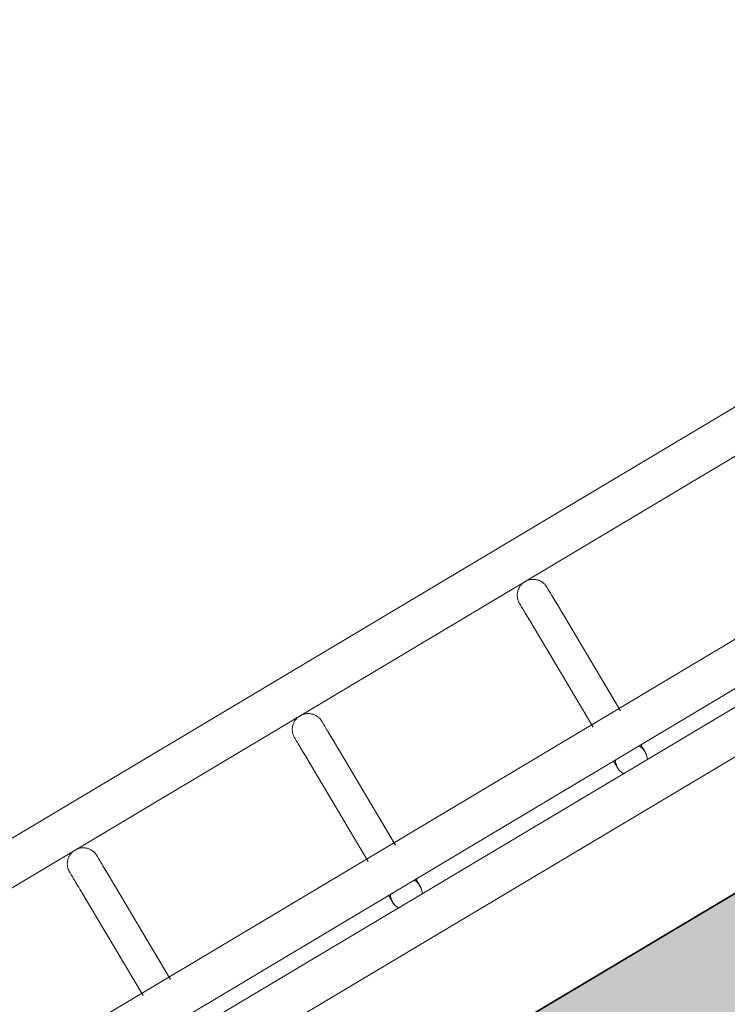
# Model space of a CAD drawing. Header units: metres. Extents: x 127444 to 127966, y 464485 to 464708.
# Tile 71 of 256: x 127918.951 to 127919.085, y 464647.001 to 464647.187. Entities that reach past the tile are written whole.
import ezdxf

# ---------------------------------------------------------------- set-up
doc = ezdxf.new("R2010")
doc.units = ezdxf.units.M
for name, color, linetype, lineweight in [('A-FLOR-HRAL', 11, 'Continuous', 9), ('B-WE-VH-VERHARDING_BETONSTRAATSTEEN-A-200', 8, 'Continuous', 9), ('N-WE-VH-VERHARDING_BETON-A', 252, 'Continuous', 18), ('N-WE-VH-VERHARDING_BETON-G', 252, 'Continuous', 35), ('S-BEAM', 12, 'Continuous', 9)]:
    doc.layers.add(name, color=color, linetype=linetype, lineweight=lineweight)

# ---------------------------------------------------------------- blocks, each defined once
blk = doc.blocks.new('34_22_B_BNP_Hekwerk_Integra_Schuinkort_laag - Integra_Schuin_1000-4860192--2_00_00')
at = {"layer": 'A-FLOR-HRAL'}
for p, q in [((276.71, 47.13), (-1956.09, 47.13)), ((-1956.09, 39.13), (276.71, 39.13)), ((276.98, 9.5), (-1956.09, 9.5)), ((-1956.09, 1.5), (276.98, 1.5)), ((276.98, -1.51), (-1956.09, -1.51)), ((-1956.09, -9.51), (276.98, -9.51))]:
    blk.add_line(p, q, dxfattribs=at)
at = {"layer": 'S-BEAM'}
for p, q in [((-1001.15, 32.34), (-1001.15, 8.96)), ((-1001.15, 32.34), (-1001.15, 8.96)), ((-1001.15, 32.34), (-1001.15, 8.96)), ((-1001.15, 32.34), (-1001.15, 8.96)), ((-995.15, 8.96), (-995.15, 32.34)), ((-995.15, 8.96), (-995.15, 32.34)), ((-995.15, 8.96), (-995.15, 32.34)), ((-995.15, 8.96), (-995.15, 32.34)), ((-951.75, 32.34), (-951.75, 8.96)), ((-951.75, 32.34), (-951.75, 8.96)), ((-951.75, 32.34), (-951.75, 8.96)), ((-951.75, 32.34), (-951.75, 8.96)), ((-945.75, 8.96), (-945.75, 32.34)), ((-945.75, 8.96), (-945.75, 32.34)), ((-945.75, 8.96), (-945.75, 32.34)), ((-945.75, 8.96), (-945.75, 32.34)), ((-902.35, 32.34), (-902.35, 8.96)), ((-902.35, 32.34), (-902.35, 8.96)), ((-902.35, 32.34), (-902.35, 8.96)), ((-902.35, 32.34), (-902.35, 8.96)), ((-896.35, 8.96), (-896.35, 32.34)), ((-896.35, 8.96), (-896.35, 32.34)), ((-896.35, 8.96), (-896.35, 32.34)), ((-896.35, 8.96), (-896.35, 32.34))]:
    blk.add_line(p, q, dxfattribs=at)
at = {"layer": 'S-BEAM', "flags": 128}
for points in [[(-1001.15, 36.13), (-1001.15, 36.25), (-1001.14, 36.36), (-1001.13, 36.48), (-1001.11, 36.6), (-1001.09, 36.72), (-1001.06, 36.84), (-1001.03, 36.95), (-1001, 37.07), (-1000.96, 37.18), (-1000.91, 37.29), (-1000.86, 37.4), (-1000.81, 37.51), (-1000.75, 37.62), (-1000.69, 37.72), (-1000.62, 37.82), (-1000.55, 37.92), (-1000.48, 38.01), (-1000.4, 38.1), (-1000.32, 38.19), (-1000.24, 38.28), (-1000.15, 38.36), (-1000.06, 38.44), (-999.97, 38.51), (-999.87, 38.58), (-999.77, 38.65), (-999.67, 38.71), (-999.56, 38.77), (-999.45, 38.83), (-999.35, 38.88), (-999.23, 38.92), (-999.12, 38.96), (-999.01, 39), (-998.89, 39.03), (-998.78, 39.06), (-998.66, 39.08), (-998.54, 39.1), (-998.42, 39.11), (-998.3, 39.12), (-998.18, 39.12), (-998.06, 39.12), (-997.94, 39.12), (-997.82, 39.11), (-997.7, 39.09), (-997.58, 39.07), (-997.47, 39.05), (-997.35, 39.02), (-997.23, 38.98), (-997.12, 38.94), (-997.01, 38.9), (-996.9, 38.85), (-996.79, 38.8), (-996.69, 38.74), (-996.58, 38.68), (-996.48, 38.62), (-996.38, 38.55), (-996.29, 38.48), (-996.19, 38.4), (-996.1, 38.32), (-996.02, 38.24), (-995.94, 38.15), (-995.86, 38.06), (-995.78, 37.97), (-995.71, 37.87), (-995.64, 37.77), (-995.58, 37.67), (-995.52, 37.57), (-995.46, 37.46), (-995.41, 37.35), (-995.36, 37.24), (-995.32, 37.13), (-995.28, 37.02), (-995.25, 36.9), (-995.22, 36.78), (-995.2, 36.67), (-995.18, 36.55), (-995.16, 36.43), (-995.15, 36.31), (-995.15, 36.19), (-995.15, 36.13)], [(-1001.11, 36.6), (-1001.09, 36.72), (-1001.06, 36.84), (-1001.03, 36.95), (-1001, 37.07), (-1000.96, 37.18), (-1000.91, 37.29), (-1000.86, 37.4), (-1000.81, 37.51), (-1000.75, 37.62), (-1000.69, 37.72), (-1000.62, 37.82), (-1000.55, 37.92), (-1000.48, 38.01), (-1000.4, 38.1), (-1000.32, 38.19), (-1000.24, 38.28), (-1000.15, 38.36), (-1000.06, 38.44), (-999.97, 38.51), (-999.87, 38.58), (-999.77, 38.65), (-999.67, 38.71), (-999.56, 38.77), (-999.45, 38.83), (-999.35, 38.88), (-999.23, 38.92), (-999.12, 38.96), (-999.01, 39), (-998.89, 39.03), (-998.78, 39.06), (-998.66, 39.08), (-998.54, 39.1), (-998.42, 39.11), (-998.3, 39.12), (-998.18, 39.12), (-998.06, 39.12), (-997.94, 39.12), (-997.82, 39.11), (-997.7, 39.09), (-997.58, 39.07), (-997.47, 39.05), (-997.35, 39.02), (-997.23, 38.98), (-997.12, 38.94), (-997.01, 38.9), (-996.9, 38.85), (-996.79, 38.8), (-996.69, 38.74), (-996.58, 38.68), (-996.48, 38.62), (-996.38, 38.55), (-996.29, 38.48), (-996.19, 38.4), (-996.1, 38.32), (-996.02, 38.24), (-995.94, 38.15), (-995.86, 38.06), (-995.78, 37.97), (-995.71, 37.87), (-995.64, 37.77), (-995.58, 37.67), (-995.52, 37.57), (-995.46, 37.46), (-995.41, 37.35), (-995.36, 37.24), (-995.32, 37.13), (-995.28, 37.02), (-995.25, 36.9), (-995.22, 36.78), (-995.2, 36.67), (-995.18, 36.55), (-995.16, 36.43), (-995.15, 36.31), (-995.15, 36.19), (-995.15, 36.13)], [(-951.75, 36.13), (-951.75, 36.25), (-951.74, 36.36), (-951.73, 36.48), (-951.71, 36.6), (-951.69, 36.72), (-951.66, 36.84), (-951.63, 36.95), (-951.6, 37.07), (-951.56, 37.18), (-951.51, 37.29), (-951.46, 37.4), (-951.41, 37.51), (-951.35, 37.62), (-951.29, 37.72), (-951.22, 37.82), (-951.15, 37.92), (-951.08, 38.01), (-951, 38.1), (-950.92, 38.19), (-950.84, 38.28), (-950.75, 38.36), (-950.66, 38.44), (-950.57, 38.51), (-950.47, 38.58), (-950.37, 38.65), (-950.27, 38.71), (-950.16, 38.77), (-950.06, 38.83), (-949.95, 38.88), (-949.84, 38.92), (-949.72, 38.96), (-949.61, 39), (-949.49, 39.03), (-949.38, 39.06), (-949.26, 39.08), (-949.14, 39.1), (-949.02, 39.11), (-948.9, 39.12), (-948.78, 39.12), (-948.66, 39.12), (-948.54, 39.12), (-948.42, 39.11), (-948.3, 39.09), (-948.18, 39.07), (-948.07, 39.05), (-947.95, 39.02), (-947.84, 38.98), (-947.72, 38.94), (-947.61, 38.9), (-947.5, 38.85), (-947.39, 38.8), (-947.29, 38.74), (-947.18, 38.68), (-947.08, 38.62), (-946.98, 38.55), (-946.89, 38.48), (-946.79, 38.4), (-946.7, 38.32), (-946.62, 38.24), (-946.54, 38.15), (-946.46, 38.06), (-946.38, 37.97), (-946.31, 37.87), (-946.24, 37.77), (-946.18, 37.67), (-946.12, 37.57), (-946.06, 37.46), (-946.01, 37.35), (-945.96, 37.24), (-945.92, 37.13), (-945.88, 37.02), (-945.85, 36.9), (-945.82, 36.78), (-945.8, 36.67), (-945.78, 36.55), (-945.76, 36.43), (-945.75, 36.31), (-945.75, 36.19), (-945.75, 36.13)], [(-951.71, 36.6), (-951.69, 36.72), (-951.66, 36.84), (-951.63, 36.95), (-951.6, 37.07), (-951.56, 37.18), (-951.51, 37.29), (-951.46, 37.4), (-951.41, 37.51), (-951.35, 37.62), (-951.29, 37.72), (-951.22, 37.82), (-951.15, 37.92), (-951.08, 38.01), (-951, 38.1), (-950.92, 38.19), (-950.84, 38.28), (-950.75, 38.36), (-950.66, 38.44), (-950.57, 38.51), (-950.47, 38.58), (-950.37, 38.65), (-950.27, 38.71), (-950.16, 38.77), (-950.06, 38.83), (-949.95, 38.88), (-949.84, 38.92), (-949.72, 38.96), (-949.61, 39), (-949.49, 39.03), (-949.38, 39.06), (-949.26, 39.08), (-949.14, 39.1), (-949.02, 39.11), (-948.9, 39.12), (-948.78, 39.12), (-948.66, 39.12), (-948.54, 39.12), (-948.42, 39.11), (-948.3, 39.09), (-948.18, 39.07), (-948.07, 39.05), (-947.95, 39.02), (-947.84, 38.98), (-947.72, 38.94), (-947.61, 38.9), (-947.5, 38.85), (-947.39, 38.8), (-947.29, 38.74), (-947.18, 38.68), (-947.08, 38.62), (-946.98, 38.55), (-946.89, 38.48), (-946.79, 38.4), (-946.7, 38.32), (-946.62, 38.24), (-946.54, 38.15), (-946.46, 38.06), (-946.38, 37.97), (-946.31, 37.87), (-946.24, 37.77), (-946.18, 37.67), (-946.12, 37.57), (-946.06, 37.46), (-946.01, 37.35), (-945.96, 37.24), (-945.92, 37.13), (-945.88, 37.02), (-945.85, 36.9), (-945.82, 36.78), (-945.8, 36.67), (-945.78, 36.55), (-945.76, 36.43), (-945.75, 36.31), (-945.75, 36.19), (-945.75, 36.13)], [(-902.35, 36.13), (-902.35, 36.25), (-902.34, 36.36), (-902.33, 36.48), (-902.31, 36.6), (-902.29, 36.72), (-902.26, 36.84), (-902.23, 36.95), (-902.2, 37.07), (-902.16, 37.18), (-902.11, 37.29), (-902.06, 37.4), (-902.01, 37.51), (-901.95, 37.62), (-901.89, 37.72), (-901.82, 37.82), (-901.75, 37.92), (-901.68, 38.01), (-901.6, 38.1), (-901.52, 38.19), (-901.44, 38.28), (-901.35, 38.36), (-901.26, 38.44), (-901.17, 38.51), (-901.07, 38.58), (-900.97, 38.65), (-900.87, 38.71), (-900.76, 38.77), (-900.66, 38.83), (-900.55, 38.88), (-900.44, 38.92), (-900.32, 38.96), (-900.21, 39), (-900.09, 39.03), (-899.98, 39.06), (-899.86, 39.08), (-899.74, 39.1), (-899.62, 39.11), (-899.5, 39.12), (-899.38, 39.12), (-899.26, 39.12), (-899.14, 39.12), (-899.02, 39.11), (-898.9, 39.09), (-898.78, 39.07), (-898.67, 39.05), (-898.55, 39.02), (-898.44, 38.98), (-898.32, 38.94), (-898.21, 38.9), (-898.1, 38.85), (-897.99, 38.8), (-897.89, 38.74), (-897.78, 38.68), (-897.68, 38.62), (-897.58, 38.55), (-897.49, 38.48), (-897.39, 38.4), (-897.31, 38.32), (-897.22, 38.24), (-897.14, 38.15), (-897.06, 38.06), (-896.98, 37.97), (-896.91, 37.87), (-896.84, 37.77), (-896.78, 37.67), (-896.72, 37.57), (-896.66, 37.46), (-896.61, 37.35), (-896.56, 37.24), (-896.52, 37.13), (-896.48, 37.02), (-896.45, 36.9), (-896.42, 36.78), (-896.4, 36.67), (-896.38, 36.55), (-896.36, 36.43), (-896.35, 36.31), (-896.35, 36.19), (-896.35, 36.13)], [(-902.31, 36.6), (-902.29, 36.72), (-902.26, 36.84), (-902.23, 36.95), (-902.2, 37.07), (-902.16, 37.18), (-902.11, 37.29), (-902.06, 37.4), (-902.01, 37.51), (-901.95, 37.62), (-901.89, 37.72), (-901.82, 37.82), (-901.75, 37.92), (-901.68, 38.01), (-901.6, 38.1), (-901.52, 38.19), (-901.44, 38.28), (-901.35, 38.36), (-901.26, 38.44), (-901.17, 38.51), (-901.07, 38.58), (-900.97, 38.65), (-900.87, 38.71), (-900.76, 38.77), (-900.66, 38.83), (-900.55, 38.88), (-900.44, 38.92), (-900.32, 38.96), (-900.21, 39), (-900.09, 39.03), (-899.98, 39.06), (-899.86, 39.08), (-899.74, 39.1), (-899.62, 39.11), (-899.5, 39.12), (-899.38, 39.12), (-899.26, 39.12), (-899.14, 39.12), (-899.02, 39.11), (-898.9, 39.09), (-898.78, 39.07), (-898.67, 39.05), (-898.55, 39.02), (-898.44, 38.98), (-898.32, 38.94), (-898.21, 38.9), (-898.1, 38.85), (-897.99, 38.8), (-897.89, 38.74), (-897.78, 38.68), (-897.68, 38.62), (-897.58, 38.55), (-897.49, 38.48), (-897.39, 38.4), (-897.31, 38.32), (-897.22, 38.24), (-897.14, 38.15), (-897.06, 38.06), (-896.98, 37.97), (-896.91, 37.87), (-896.84, 37.77), (-896.78, 37.67), (-896.72, 37.57), (-896.66, 37.46), (-896.61, 37.35), (-896.56, 37.24), (-896.52, 37.13), (-896.48, 37.02), (-896.45, 36.9), (-896.42, 36.78), (-896.4, 36.67), (-896.38, 36.55), (-896.36, 36.43), (-896.35, 36.31), (-896.35, 36.19), (-896.35, 36.13)], [(-1001.15, 32.34), (-1001.15, 32.75), (-1001.15, 33.15), (-1001.15, 33.52), (-1001.15, 33.87), (-1001.15, 34.2), (-1001.15, 34.5), (-1001.15, 34.78), (-1001.15, 35.03), (-1001.15, 35.26), (-1001.15, 35.46), (-1001.15, 35.64), (-1001.15, 35.78), (-1001.15, 35.91), (-1001.15, 36), (-1001.15, 36.07), (-1001.15, 36.11), (-1001.15, 36.13)], [(-1001.15, 36.13), (-1001.15, 36.11), (-1001.15, 36.07), (-1001.15, 36), (-1001.15, 35.91), (-1001.15, 35.79), (-1001.15, 35.64), (-1001.15, 35.46), (-1001.15, 35.26), (-1001.15, 35.04), (-1001.15, 34.78), (-1001.15, 34.51), (-1001.15, 34.2), (-1001.15, 33.88), (-1001.15, 33.53), (-1001.15, 33.16), (-1001.15, 32.76), (-1001.15, 32.34), (-1001.15, 32.34)], [(-995.15, 32.34), (-995.15, 32.75), (-995.15, 33.15), (-995.15, 33.52), (-995.15, 33.87), (-995.15, 34.2), (-995.15, 34.5), (-995.15, 34.78), (-995.15, 35.03), (-995.15, 35.26), (-995.15, 35.46), (-995.15, 35.64), (-995.15, 35.78), (-995.15, 35.91), (-995.15, 36), (-995.15, 36.07), (-995.15, 36.11), (-995.15, 36.13)], [(-995.15, 36.13), (-995.15, 36.11), (-995.15, 36.07), (-995.15, 36), (-995.15, 35.91), (-995.15, 35.79), (-995.15, 35.64), (-995.15, 35.46), (-995.15, 35.26), (-995.15, 35.04), (-995.15, 34.78), (-995.15, 34.51), (-995.15, 34.2), (-995.15, 33.88), (-995.15, 33.53), (-995.15, 33.16), (-995.15, 32.76), (-995.15, 32.34), (-995.15, 32.34)], [(-995.15, 33.52), (-995.15, 33.87), (-995.15, 34.2), (-995.15, 34.5), (-995.15, 34.78), (-995.15, 35.03), (-995.15, 35.26), (-995.15, 35.46), (-995.15, 35.64), (-995.15, 35.78), (-995.15, 35.91), (-995.15, 36), (-995.15, 36.07), (-995.15, 36.11), (-995.15, 36.13)], [(-995.15, 36.13), (-995.15, 36.11), (-995.15, 36.07), (-995.15, 36), (-995.15, 35.91), (-995.15, 35.79), (-995.15, 35.64), (-995.15, 35.46), (-995.15, 35.26), (-995.15, 35.04), (-995.15, 34.78), (-995.15, 34.51), (-995.15, 34.2), (-995.15, 33.88), (-995.15, 33.53)], [(-951.75, 32.34), (-951.75, 32.75), (-951.75, 33.15), (-951.75, 33.52), (-951.75, 33.87), (-951.75, 34.2), (-951.75, 34.5), (-951.75, 34.78), (-951.75, 35.03), (-951.75, 35.26), (-951.75, 35.46), (-951.75, 35.64), (-951.75, 35.78), (-951.75, 35.91), (-951.75, 36), (-951.75, 36.07), (-951.75, 36.11), (-951.75, 36.13)], [(-951.75, 36.13), (-951.75, 36.11), (-951.75, 36.07), (-951.75, 36), (-951.75, 35.91), (-951.75, 35.79), (-951.75, 35.64), (-951.75, 35.46), (-951.75, 35.26), (-951.75, 35.04), (-951.75, 34.78), (-951.75, 34.51), (-951.75, 34.2), (-951.75, 33.88), (-951.75, 33.53), (-951.75, 33.16), (-951.75, 32.76), (-951.75, 32.34), (-951.75, 32.34)], [(-945.75, 32.34), (-945.75, 32.75), (-945.75, 33.15), (-945.75, 33.52), (-945.75, 33.87), (-945.75, 34.2), (-945.75, 34.5), (-945.75, 34.78), (-945.75, 35.03), (-945.75, 35.26), (-945.75, 35.46), (-945.75, 35.64), (-945.75, 35.78), (-945.75, 35.91), (-945.75, 36), (-945.75, 36.07), (-945.75, 36.11), (-945.75, 36.13)], [(-945.75, 36.13), (-945.75, 36.11), (-945.75, 36.07), (-945.75, 36), (-945.75, 35.91), (-945.75, 35.79), (-945.75, 35.64), (-945.75, 35.46), (-945.75, 35.26), (-945.75, 35.04), (-945.75, 34.78), (-945.75, 34.51), (-945.75, 34.2), (-945.75, 33.88), (-945.75, 33.53), (-945.75, 33.16), (-945.75, 32.76), (-945.75, 32.34), (-945.75, 32.34)], [(-945.75, 33.52), (-945.75, 33.87), (-945.75, 34.2), (-945.75, 34.5), (-945.75, 34.78), (-945.75, 35.03), (-945.75, 35.26), (-945.75, 35.46), (-945.75, 35.64), (-945.75, 35.78), (-945.75, 35.91), (-945.75, 36), (-945.75, 36.07), (-945.75, 36.11), (-945.75, 36.13)], [(-945.75, 36.13), (-945.75, 36.11), (-945.75, 36.07), (-945.75, 36), (-945.75, 35.91), (-945.75, 35.79), (-945.75, 35.64), (-945.75, 35.46), (-945.75, 35.26), (-945.75, 35.04), (-945.75, 34.78), (-945.75, 34.51), (-945.75, 34.2), (-945.75, 33.88), (-945.75, 33.53)], [(-902.35, 32.34), (-902.35, 32.75), (-902.35, 33.15), (-902.35, 33.52), (-902.35, 33.87), (-902.35, 34.2), (-902.35, 34.5), (-902.35, 34.78), (-902.35, 35.03), (-902.35, 35.26), (-902.35, 35.46), (-902.35, 35.64), (-902.35, 35.78), (-902.35, 35.91), (-902.35, 36), (-902.35, 36.07), (-902.35, 36.11), (-902.35, 36.13)], [(-902.35, 36.13), (-902.35, 36.11), (-902.35, 36.07), (-902.35, 36), (-902.35, 35.91), (-902.35, 35.79), (-902.35, 35.64), (-902.35, 35.46), (-902.35, 35.26), (-902.35, 35.04), (-902.35, 34.78), (-902.35, 34.51), (-902.35, 34.2), (-902.35, 33.88), (-902.35, 33.53), (-902.35, 33.16), (-902.35, 32.76), (-902.35, 32.34), (-902.35, 32.34)], [(-896.35, 32.34), (-896.35, 32.75), (-896.35, 33.15), (-896.35, 33.52), (-896.35, 33.87), (-896.35, 34.2), (-896.35, 34.5), (-896.35, 34.78), (-896.35, 35.03), (-896.35, 35.26), (-896.35, 35.46), (-896.35, 35.64), (-896.35, 35.78), (-896.35, 35.91), (-896.35, 36), (-896.35, 36.07), (-896.35, 36.11), (-896.35, 36.13)], [(-896.35, 36.13), (-896.35, 36.11), (-896.35, 36.07), (-896.35, 36), (-896.35, 35.91), (-896.35, 35.79), (-896.35, 35.64), (-896.35, 35.46), (-896.35, 35.26), (-896.35, 35.04), (-896.35, 34.78), (-896.35, 34.51), (-896.35, 34.2), (-896.35, 33.88), (-896.35, 33.53), (-896.35, 33.16), (-896.35, 32.76), (-896.35, 32.34), (-896.35, 32.34)], [(-896.35, 33.52), (-896.35, 33.87), (-896.35, 34.2), (-896.35, 34.5), (-896.35, 34.78), (-896.35, 35.03), (-896.35, 35.26), (-896.35, 35.46), (-896.35, 35.64), (-896.35, 35.78), (-896.35, 35.91), (-896.35, 36), (-896.35, 36.07), (-896.35, 36.11), (-896.35, 36.13)], [(-896.35, 36.13), (-896.35, 36.11), (-896.35, 36.07), (-896.35, 36), (-896.35, 35.91), (-896.35, 35.79), (-896.35, 35.64), (-896.35, 35.46), (-896.35, 35.26), (-896.35, 35.04), (-896.35, 34.78), (-896.35, 34.51), (-896.35, 34.2), (-896.35, 33.88), (-896.35, 33.53)], [(-1001.15, 32.34), (-1001.15, 32.75), (-1001.15, 33.15), (-1001.15, 33.52), (-1001.15, 33.87), (-1001.15, 34.2)], [(-1001.15, 34.2), (-1001.15, 33.88), (-1001.15, 33.53), (-1001.15, 33.16), (-1001.15, 32.76), (-1001.15, 32.34), (-1001.15, 32.34)], [(-951.75, 32.34), (-951.75, 32.75), (-951.75, 33.15), (-951.75, 33.52), (-951.75, 33.87), (-951.75, 34.2)], [(-951.75, 34.2), (-951.75, 33.88), (-951.75, 33.53), (-951.75, 33.16), (-951.75, 32.76), (-951.75, 32.34), (-951.75, 32.34)], [(-902.35, 32.34), (-902.35, 32.75), (-902.35, 33.15), (-902.35, 33.52), (-902.35, 33.87), (-902.35, 34.2)], [(-902.35, 34.2), (-902.35, 33.88), (-902.35, 33.53), (-902.35, 33.16), (-902.35, 32.76), (-902.35, 32.34), (-902.35, 32.34)], [(-951.75, 1.58), (-951.75, 1.38), (-951.75, 1.19), (-951.75, 1.02), (-951.75, 0.86), (-951.75, 0.71), (-951.75, 0.58), (-951.75, 0.46), (-951.75, 0.35), (-951.75, 0.26), (-951.75, 0.18), (-951.75, 0.12), (-951.75, 0.07), (-951.75, 0.03), (-951.75, 0.01), (-951.75, 0)], [(-951.75, 1.58), (-951.75, 1.38), (-951.75, 1.19), (-951.75, 1.02), (-951.75, 0.86), (-951.75, 0.71), (-951.75, 0.58), (-951.75, 0.46), (-951.75, 0.35), (-951.75, 0.26), (-951.75, 0.18), (-951.75, 0.12), (-951.75, 0.07), (-951.75, 0.03), (-951.75, 0.01), (-951.75, 0)], [(-951.75, 0), (-951.75, 0.01), (-951.75, 0.03), (-951.75, 0.06), (-951.75, 0.11), (-951.75, 0.18), (-951.75, 0.26), (-951.75, 0.35), (-951.75, 0.46), (-951.75, 0.58), (-951.75, 0.71), (-951.75, 0.86), (-951.75, 1.02), (-951.75, 1.19), (-951.75, 1.37), (-951.75, 1.57)], [(-951.75, 0), (-951.75, 0.01), (-951.75, 0.03), (-951.75, 0.06), (-951.75, 0.11), (-951.75, 0.18), (-951.75, 0.26), (-951.75, 0.35), (-951.75, 0.46), (-951.75, 0.58), (-951.75, 0.71), (-951.75, 0.86), (-951.75, 1.02), (-951.75, 1.19), (-951.75, 1.37), (-951.75, 1.57)], [(-951.7, -0.54), (-951.72, -0.42), (-951.73, -0.3), (-951.74, -0.18), (-951.75, -0.06), (-951.75, 0)], [(-951.7, -0.54), (-951.72, -0.42), (-951.73, -0.3), (-951.74, -0.18), (-951.75, -0.06), (-951.75, 0)], [(-945.75, 0), (-945.75, -0.12), (-945.76, -0.24), (-945.77, -0.36), (-945.79, -0.48), (-945.81, -0.6)], [(-945.75, 0), (-945.75, -0.12), (-945.76, -0.24), (-945.77, -0.36), (-945.79, -0.48), (-945.81, -0.6)], [(-945.75, 1.58), (-945.75, 1.38), (-945.75, 1.19), (-945.75, 1.02), (-945.75, 0.86), (-945.75, 0.71), (-945.75, 0.58), (-945.75, 0.46), (-945.75, 0.35), (-945.75, 0.26), (-945.75, 0.18), (-945.75, 0.12), (-945.75, 0.07), (-945.75, 0.03), (-945.75, 0.01), (-945.75, 0)], [(-945.75, 1.58), (-945.75, 1.38), (-945.75, 1.19), (-945.75, 1.02), (-945.75, 0.86), (-945.75, 0.71), (-945.75, 0.58), (-945.75, 0.46), (-945.75, 0.35), (-945.75, 0.26), (-945.75, 0.18), (-945.75, 0.12), (-945.75, 0.07), (-945.75, 0.03), (-945.75, 0.01), (-945.75, 0)], [(-945.75, 0), (-945.75, 0.01), (-945.75, 0.03), (-945.75, 0.06), (-945.75, 0.11), (-945.75, 0.18), (-945.75, 0.26), (-945.75, 0.35), (-945.75, 0.46), (-945.75, 0.58), (-945.75, 0.71), (-945.75, 0.86), (-945.75, 1.02), (-945.75, 1.19), (-945.75, 1.37), (-945.75, 1.57)], [(-945.75, 0), (-945.75, 0.01), (-945.75, 0.03), (-945.75, 0.06), (-945.75, 0.11), (-945.75, 0.18), (-945.75, 0.26), (-945.75, 0.35), (-945.75, 0.46), (-945.75, 0.58), (-945.75, 0.71), (-945.75, 0.86), (-945.75, 1.02), (-945.75, 1.19), (-945.75, 1.37), (-945.75, 1.57)], [(-902.35, 1.58), (-902.35, 1.38), (-902.35, 1.19), (-902.35, 1.02), (-902.35, 0.86), (-902.35, 0.71), (-902.35, 0.58), (-902.35, 0.46), (-902.35, 0.35), (-902.35, 0.26), (-902.35, 0.18), (-902.35, 0.12), (-902.35, 0.07), (-902.35, 0.03), (-902.35, 0.01), (-902.35, 0)], [(-902.35, 1.58), (-902.35, 1.38), (-902.35, 1.19), (-902.35, 1.02), (-902.35, 0.86), (-902.35, 0.71), (-902.35, 0.58), (-902.35, 0.46), (-902.35, 0.35), (-902.35, 0.26), (-902.35, 0.18), (-902.35, 0.12), (-902.35, 0.07), (-902.35, 0.03), (-902.35, 0.01), (-902.35, 0)], [(-902.35, 0), (-902.35, 0.01), (-902.35, 0.03), (-902.35, 0.06), (-902.35, 0.11), (-902.35, 0.18), (-902.35, 0.26), (-902.35, 0.35), (-902.35, 0.46), (-902.35, 0.58), (-902.35, 0.71), (-902.35, 0.86), (-902.35, 1.02), (-902.35, 1.19), (-902.35, 1.37), (-902.35, 1.57)], [(-902.35, 0), (-902.35, 0.01), (-902.35, 0.03), (-902.35, 0.06), (-902.35, 0.11), (-902.35, 0.18), (-902.35, 0.26), (-902.35, 0.35), (-902.35, 0.46), (-902.35, 0.58), (-902.35, 0.71), (-902.35, 0.86), (-902.35, 1.02), (-902.35, 1.19), (-902.35, 1.37), (-902.35, 1.57)], [(-902.3, -0.54), (-902.32, -0.42), (-902.33, -0.3), (-902.34, -0.18), (-902.35, -0.06), (-902.35, 0)], [(-902.3, -0.54), (-902.32, -0.42), (-902.33, -0.3), (-902.34, -0.18), (-902.35, -0.06), (-902.35, 0)], [(-896.35, 0), (-896.35, -0.12), (-896.36, -0.24), (-896.37, -0.36), (-896.39, -0.48), (-896.41, -0.6)], [(-896.35, 0), (-896.35, -0.12), (-896.36, -0.24), (-896.37, -0.36), (-896.39, -0.48), (-896.41, -0.6)], [(-896.35, 1.58), (-896.35, 1.38), (-896.35, 1.19), (-896.35, 1.02), (-896.35, 0.86), (-896.35, 0.71), (-896.35, 0.58), (-896.35, 0.46), (-896.35, 0.35), (-896.35, 0.26), (-896.35, 0.18), (-896.35, 0.12), (-896.35, 0.07), (-896.35, 0.03), (-896.35, 0.01), (-896.35, 0)], [(-896.35, 1.58), (-896.35, 1.38), (-896.35, 1.19), (-896.35, 1.02), (-896.35, 0.86), (-896.35, 0.71), (-896.35, 0.58), (-896.35, 0.46), (-896.35, 0.35), (-896.35, 0.26), (-896.35, 0.18), (-896.35, 0.12), (-896.35, 0.07), (-896.35, 0.03), (-896.35, 0.01), (-896.35, 0)], [(-896.35, 0), (-896.35, 0.01), (-896.35, 0.03), (-896.35, 0.06), (-896.35, 0.11), (-896.35, 0.18), (-896.35, 0.26), (-896.35, 0.35), (-896.35, 0.46), (-896.35, 0.58), (-896.35, 0.71), (-896.35, 0.86), (-896.35, 1.02), (-896.35, 1.19), (-896.35, 1.37), (-896.35, 1.57)], [(-896.35, 0), (-896.35, 0.01), (-896.35, 0.03), (-896.35, 0.06), (-896.35, 0.11), (-896.35, 0.18), (-896.35, 0.26), (-896.35, 0.35), (-896.35, 0.46), (-896.35, 0.58), (-896.35, 0.71), (-896.35, 0.86), (-896.35, 1.02), (-896.35, 1.19), (-896.35, 1.37), (-896.35, 1.57)], [(-951.32, -1.55), (-951.38, -1.44), (-951.43, -1.34), (-951.49, -1.23)], [(-951.32, -1.55), (-951.38, -1.44), (-951.43, -1.34), (-951.49, -1.23)], [(-901.92, -1.55), (-901.98, -1.44), (-902.03, -1.34), (-902.09, -1.23)], [(-901.92, -1.55), (-901.98, -1.44), (-902.03, -1.34), (-902.09, -1.23)]]:
    blk.add_lwpolyline(points, dxfattribs=at)
at = {"layer": 'S-BEAM'}
for centre, start, end in [((-948.75, 0), 150, 180), ((-948.75, 0), 165, 180), ((-948.75, 0), 180, 210), ((-948.75, 0), 180, 195), ((-948.75, 0), 0, 30), ((-948.75, 0), 330, 0), ((-948.75, 0), 0, 15), ((-948.75, 0), 345, 0), ((-899.35, 0), 150, 180), ((-899.35, 0), 165, 180), ((-899.35, 0), 180, 210), ((-899.35, 0), 180, 195), ((-899.35, 0), 0, 30), ((-899.35, 0), 330, 0), ((-899.35, 0), 0, 15), ((-899.35, 0), 345, 0)]:
    blk.add_arc(centre, 3, start, end, dxfattribs=at)

msp = doc.modelspace()

# ---------------------------------------------------------------- hatches: boundary and pattern name
at = {"layer": 'B-WE-VH-VERHARDING_BETONSTRAATSTEEN-A-200'}
h = msp.add_hatch(dxfattribs=at)
h.set_pattern_fill('AVH-BSS_KEIFORMAAT_ELLEBOOG-SO', color=256, angle=1, pattern_type=2)
h.set_pattern_definition([(31.81611, (127908.58607, 464613.06392), (0.03386772, 0.14457862), [0.315, -0.105]), (301.81611, (127908.47536, 464613.24236), (0.03386772, 0.14457862), [0.315, -0.105])])
h.paths.add_polyline_path([(127940.57923, 464651.66311), (127937.65926, 464649.92134), (127938.01786, 464649.32017), (127940.93783, 464651.06194)], flags=16)
h.paths.add_polyline_path([(127944.2228, 464653.02142), (127943.8642, 464653.62259), (127940.94423, 464651.88083), (127941.30283, 464651.27966)], flags=16)
edge = h.paths.add_edge_path(flags=16)
edge.add_arc((127917.88105, 464700.47107), 0.4, 30.8149, 210.8149)
edge.add_line((127917.53752, 464700.26616), (127921.37951, 464693.82496))
edge.add_arc((127921.72304, 464694.02987), 0.4, 210.8149, 390.8149)
edge.add_line((127922.06657, 464694.23477), (127918.22458, 464700.67597))
edge = h.paths.add_edge_path()
edge.add_line((127929.24995, 464697.53579), (127928.80329, 464697.26935))
edge.add_line((127928.80329, 464697.26935), (127928.62665, 464697.56548))
edge.add_line((127928.62665, 464697.56548), (127924.41416, 464695.05272))
edge.add_line((127924.41416, 464695.05272), (127919.91876, 464702.589))
edge.add_arc((127922.49521, 464704.12585), 3, 146.6578, 210.81611, ccw=False)
edge.add_line((127919.989, 464705.77476), (127913.63025, 464701.98178))
edge.add_arc((127913.33915, 464701.57526), 0.5, 30.8162, 54.3942, ccw=False)
edge.add_line((127913.76856, 464701.8314), (127919.60859, 464692.04091))
edge.add_arc((127919.17411, 464691.7839), 0.50481, -52.9525, 30.6058, ccw=False)
edge.add_line((127919.47824, 464691.381), (127915.65218, 464689.09885))
edge.add_line((127915.65218, 464689.09885), (127916.2004, 464688.17979))
edge.add_line((127916.2004, 464688.17979), (127915.59923, 464687.82119))
edge.add_line((127915.59923, 464687.82119), (127915.05101, 464688.74026))
edge.add_line((127915.05101, 464688.74026), (127913.20424, 464687.63872))
edge.add_line((127913.20424, 464687.63872), (127914.89256, 464684.76207))
edge.add_line((127914.89256, 464684.76207), (127915.59184, 464684.79392))
edge.add_line((127915.59184, 464684.79392), (127915.63332, 464683.88302))
edge.add_line((127915.63332, 464683.88302), (127917.341, 464684.90122))
edge.add_line((127917.341, 464684.90122), (127916.77749, 464685.84591))
edge.add_line((127916.77749, 464685.84591), (127917.37866, 464686.20451))
edge.add_line((127917.37866, 464686.20451), (127918.50568, 464684.31512))
edge.add_line((127918.50568, 464684.31512), (127917.90451, 464683.95652))
edge.add_line((127917.90451, 464683.95652), (127919.08277, 464681.98124))
edge.add_line((127919.08277, 464681.98124), (127919.68394, 464682.33984))
edge.add_line((127919.68394, 464682.33984), (127921.4257, 464679.41987))
edge.add_line((127921.4257, 464679.41987), (127920.82453, 464679.06127))
edge.add_line((127920.82453, 464679.06127), (127922.00279, 464677.08599))
edge.add_line((127922.00279, 464677.08599), (127922.60396, 464677.44459))
edge.add_line((127922.60396, 464677.44459), (127923.73098, 464675.5552))
edge.add_line((127923.73098, 464675.5552), (127923.12981, 464675.1966))
edge.add_line((127923.12981, 464675.1966), (127924.61544, 464672.70603))
edge.add_line((127924.61544, 464672.70603), (127925.21661, 464673.06463))
edge.add_line((127925.21661, 464673.06463), (127926.34363, 464671.17523))
edge.add_line((127926.34363, 464671.17523), (127927.82926, 464668.68467))
edge.add_line((127927.82926, 464668.68467), (127928.95628, 464666.79527))
edge.add_line((127928.95628, 464666.79527), (127930.44191, 464664.30471))
edge.add_line((127930.44191, 464664.30471), (127931.56893, 464662.41531))
edge.add_line((127931.56893, 464662.41531), (127930.96776, 464662.05671))
edge.add_line((127930.96776, 464662.05671), (127932.45339, 464659.56615))
edge.add_line((127932.45339, 464659.56615), (127933.05456, 464659.92475))
edge.add_line((127933.05456, 464659.92475), (127934.18159, 464658.03535))
edge.add_line((127934.18159, 464658.03535), (127933.58041, 464657.67675))
edge.add_line((127933.58041, 464657.67675), (127933.90059, 464657.13999))
edge.add_line((127933.90059, 464657.13999), (127935.47222, 464658.07747))
edge.add_line((127935.47222, 464658.07747), (127936.59925, 464656.18808))
edge.add_line((127936.59925, 464656.18808), (127934.70986, 464655.06105))
edge.add_line((127934.70986, 464655.06105), (127933.96704, 464656.30634))
edge.add_line((127933.96704, 464656.30634), (127931.26177, 464654.69264))
edge.add_line((127931.26177, 464654.69264), (127931.62037, 464654.09147))
edge.add_line((127931.62037, 464654.09147), (127931.0192, 464653.73287))
edge.add_line((127931.0192, 464653.73287), (127930.66068, 464654.33409))
edge.add_line((127930.66068, 464654.33409), (127926.95213, 464652.12194))
edge.add_line((127926.95213, 464652.12194), (127930.18506, 464645.46298))
edge.add_line((127930.18506, 464645.46298), (127936.19927, 464649.05046))
edge.add_line((127936.19927, 464649.05046), (127936.55787, 464648.44929))
edge.add_line((127936.55787, 464648.44929), (127921.0133, 464639.17694))
edge.add_line((127921.0133, 464639.17694), (127920.84681, 464639.45605))
edge.add_line((127920.84681, 464639.45605), (127918.35625, 464637.97043))
edge.add_line((127918.35625, 464637.97043), (127918.90695, 464637.0472))
edge.add_line((127918.90695, 464637.0472), (127917.01756, 464635.92018))
edge.add_line((127917.01756, 464635.92018), (127916.46685, 464636.8434))
edge.add_line((127916.46685, 464636.8434), (127913.97628, 464635.35778))
edge.add_line((127913.97628, 464635.35778), (127914.14278, 464635.07866))
edge.add_line((127914.14278, 464635.07866), (127912.25338, 464633.95164))
edge.add_line((127912.25338, 464633.95164), (127915.11458, 464629.155))
edge.add_line((127915.11458, 464629.155), (127902.72187, 464621.76273))
edge.add_line((127902.72187, 464621.76273), (127903.5901, 464620.30719))
edge.add_line((127903.5901, 464620.30719), (127904.08821, 464620.60432))
edge.add_line((127904.08821, 464620.60432), (127904.44681, 464620.00315))
edge.add_line((127904.44681, 464620.00315), (127903.9487, 464619.70602))
edge.add_line((127903.9487, 464619.70602), (127905.69046, 464616.78605))
edge.add_line((127905.69046, 464616.78605), (127906.18858, 464617.08317))
edge.add_line((127906.18858, 464617.08317), (127906.54718, 464616.482))
edge.add_line((127906.54718, 464616.482), (127906.04906, 464616.18488))
edge.add_line((127906.04906, 464616.18488), (127907.79083, 464613.2649))
edge.add_line((127907.79083, 464613.2649), (127908.28894, 464613.56203))
edge.add_line((127908.28894, 464613.56203), (127908.58607, 464613.06392))
edge.add_line((127908.58607, 464613.06392), (127911.67781, 464614.90814))
edge.add_line((127911.67781, 464614.90814), (127911.38068, 464615.40625))
edge.add_line((127911.38068, 464615.40625), (127922.07294, 464621.78419))
edge.add_line((127922.07294, 464621.78419), (127922.37006, 464621.28608))
edge.add_line((127922.37006, 464621.28608), (127924.86063, 464622.7717))
edge.add_line((127924.86063, 464622.7717), (127924.5635, 464623.26982))
edge.add_line((127924.5635, 464623.26982), (127926.4529, 464624.39684))
edge.add_line((127926.4529, 464624.39684), (127926.75002, 464623.89873))
edge.add_line((127926.75002, 464623.89873), (127929.24059, 464625.38436))
edge.add_line((127929.24059, 464625.38436), (127928.94347, 464625.88247))
edge.add_line((127928.94347, 464625.88247), (127930.83286, 464627.00949))
edge.add_line((127930.83286, 464627.00949), (127931.12999, 464626.51138))
edge.add_line((127931.12999, 464626.51138), (127933.62055, 464627.99701))
edge.add_line((127933.62055, 464627.99701), (127933.32343, 464628.49512))
edge.add_line((127933.32343, 464628.49512), (127935.21282, 464629.62214))
edge.add_line((127935.21282, 464629.62214), (127935.50995, 464629.12403))
edge.add_line((127935.50995, 464629.12403), (127938.00051, 464630.60966))
edge.add_line((127938.00051, 464630.60966), (127937.96978, 464630.66119))
edge.add_line((127937.96978, 464630.66119), (127938.61389, 464631.0454))
edge.add_line((127938.61389, 464631.0454), (127938.3475, 464631.49198))
edge.add_line((127938.3475, 464631.49198), (127938.94867, 464631.85058))
edge.add_line((127938.94867, 464631.85058), (127939.21506, 464631.404))
edge.add_line((127939.21506, 464631.404), (127942.99385, 464633.65805))
edge.add_line((127942.99385, 464633.65805), (127942.72746, 464634.10463))
edge.add_line((127942.72746, 464634.10463), (127943.32863, 464634.46323))
edge.add_line((127943.32863, 464634.46323), (127943.59502, 464634.01665))
edge.add_line((127943.59502, 464634.01665), (127947.37381, 464636.2707))
edge.add_line((127947.37381, 464636.2707), (127947.10742, 464636.71728))
edge.add_line((127947.10742, 464636.71728), (127947.70859, 464637.07588))
edge.add_line((127947.70859, 464637.07588), (127947.97498, 464636.6293))
edge.add_line((127947.97498, 464636.6293), (127951.75377, 464638.88335))
edge.add_line((127951.75377, 464638.88335), (127951.48738, 464639.32993))
edge.add_line((127951.48738, 464639.32993), (127952.08855, 464639.68853))
edge.add_line((127952.08855, 464639.68853), (127952.35494, 464639.24195))
edge.add_line((127952.35494, 464639.24195), (127956.13373, 464641.496))
edge.add_line((127956.13373, 464641.496), (127955.86734, 464641.94258))
edge.add_line((127955.86734, 464641.94258), (127956.46851, 464642.30118))
edge.add_line((127956.46851, 464642.30118), (127956.7349, 464641.8546))
edge.add_line((127956.7349, 464641.8546), (127960.51369, 464644.10865))
edge.add_line((127960.51369, 464644.10865), (127960.2473, 464644.55523))
edge.add_line((127960.2473, 464644.55523), (127960.69389, 464644.82162))
edge.add_line((127960.69389, 464644.82162), (127959.27999, 464647.19196))
edge.add_line((127959.27999, 464647.19196), (127958.8334, 464646.92557))
edge.add_line((127958.8334, 464646.92557), (127958.47477, 464647.52678))
edge.add_line((127958.47477, 464647.52678), (127958.92142, 464647.79309))
edge.add_line((127958.92142, 464647.79309), (127958.87527, 464647.87041))
edge.add_line((127958.87527, 464647.87041), (127958.83663, 464647.84737))
edge.add_line((127958.83663, 464647.84737), (127958.29873, 464648.74912))
edge.add_line((127958.29873, 464648.74912), (127958.3374, 464648.77219))
edge.add_line((127958.3374, 464648.77219), (127958.29125, 464648.84946))
edge.add_line((127958.29125, 464648.84946), (127957.84469, 464648.58308))
edge.add_line((127957.84469, 464648.58308), (127957.48609, 464649.18425))
edge.add_line((127957.48609, 464649.18425), (127957.93268, 464649.45064))
edge.add_line((127957.93268, 464649.45064), (127955.52494, 464653.48708))
edge.add_line((127955.52494, 464653.48708), (127955.07836, 464653.22069))
edge.add_line((127955.07836, 464653.22069), (127954.71976, 464653.82186))
edge.add_line((127954.71976, 464653.82186), (127955.16635, 464654.08825))
edge.add_line((127955.16635, 464654.08825), (127952.76374, 464658.1161))
edge.add_line((127952.76374, 464658.1161), (127952.31714, 464657.8497))
edge.add_line((127952.31714, 464657.8497), (127951.95854, 464658.45088))
edge.add_line((127951.95854, 464658.45088), (127952.40514, 464658.71727))
edge.add_line((127952.40514, 464658.71727), (127950.1511, 464662.49607))
edge.add_line((127950.1511, 464662.49607), (127949.70449, 464662.22967))
edge.add_line((127949.70449, 464662.22967), (127949.34589, 464662.83084))
edge.add_line((127949.34589, 464662.83084), (127949.79248, 464663.09722))
edge.add_line((127949.79248, 464663.09722), (127947.53848, 464666.87604))
edge.add_line((127947.53848, 464666.87604), (127947.09184, 464666.60963))
edge.add_line((127947.09184, 464666.60963), (127946.73324, 464667.2108))
edge.add_line((127946.73324, 464667.2108), (127947.17983, 464667.47719))
edge.add_line((127947.17983, 464667.47719), (127944.92584, 464671.25601))
edge.add_line((127944.92584, 464671.25601), (127944.47919, 464670.98959))
edge.add_line((127944.47919, 464670.98959), (127944.12059, 464671.59076))
edge.add_line((127944.12059, 464671.59076), (127944.56722, 464671.85717))
edge.add_line((127944.56722, 464671.85717), (127942.31317, 464675.63596))
edge.add_line((127942.31317, 464675.63596), (127941.86654, 464675.36955))
edge.add_line((127941.86654, 464675.36955), (127941.50794, 464675.97072))
edge.add_line((127941.50794, 464675.97072), (127941.9546, 464676.23715))
edge.add_line((127941.9546, 464676.23715), (127939.7005, 464680.01591))
edge.add_line((127939.7005, 464680.01591), (127939.25413, 464679.74965))
edge.add_line((127939.25413, 464679.74965), (127938.89514, 464680.35059))
edge.add_line((127938.89514, 464680.35059), (127939.34202, 464680.61716))
edge.add_line((127939.34202, 464680.61716), (127937.08788, 464684.39589))
edge.add_line((127937.08788, 464684.39589), (127936.64124, 464684.12947))
edge.add_line((127936.64124, 464684.12947), (127936.28264, 464684.73064))
edge.add_line((127936.28264, 464684.73064), (127936.7293, 464684.99708))
edge.add_line((127936.7293, 464684.99708), (127934.47522, 464688.77585))
edge.add_line((127934.47522, 464688.77585), (127934.02859, 464688.50943))
edge.add_line((127934.02859, 464688.50943), (127933.66999, 464689.1106))
edge.add_line((127933.66999, 464689.1106), (127934.11664, 464689.37703))
edge.add_line((127934.11664, 464689.37703), (127931.8626, 464693.15582))
edge.add_line((127931.8626, 464693.15582), (127931.41594, 464692.88939))
edge.add_line((127931.41594, 464692.88939), (127931.05734, 464693.49056))
edge.add_line((127931.05734, 464693.49056), (127931.504, 464693.75699))
edge.add_line((127931.504, 464693.75699), (127929.24995, 464697.53579))
h.paths.add_polyline_path([(127958.14957, 464648.76494), (127958.25263, 464648.82642), (127958.88274, 464647.77007), (127958.77968, 464647.7086)], flags=17)
h = msp.add_hatch(dxfattribs=at)
h.set_pattern_fill('AVH-BSS_KEIFORMAAT_ELLEBOOG-SO', color=256, angle=1, pattern_type=2)
h.set_pattern_definition([(1, (2e-09, 52.72539), (0.103151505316, 0.106816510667), [0.315, -0.105]), (271, (-0.00367, 52.93536), (0.103151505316, 0.106816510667), [0.315, -0.105])])
h.paths.add_polyline_path([(127936.64375, 464648.50051), (127936.28515, 464649.10169), (127925.97936, 464642.95427), (127922.55986, 464648.68687), (127922.86045, 464648.86617), (127922.50185, 464649.46734), (127917.3531, 464646.39611), (127917.30336, 464647.21519), (127916.60409, 464647.18334), (127916.70418, 464644.98562), (127917.40346, 464645.01746), (127917.37714, 464645.59537), (127918.05108, 464645.99738), (127921.47058, 464640.26478), (127920.6547, 464639.77811), (127921.0133, 464639.17694)], flags=17)
h.paths.add_polyline_path([(127906.47784, 464630.50653), (127906.11925, 464631.1077), (127904.22985, 464629.98067), (127904.58845, 464629.3795)], flags=16)
h.paths.add_polyline_path([(127914.14278, 464635.07866), (127913.78418, 464635.67983), (127911.89478, 464634.55281), (127912.25338, 464633.95164)], flags=17)
h.paths.add_polyline_path([(127936.64375, 464648.50051), (127936.28515, 464649.10169), (127925.97936, 464642.95427), (127922.55986, 464648.68687), (127922.86045, 464648.86617), (127922.50185, 464649.46734), (127917.3531, 464646.39611), (127917.30336, 464647.21519), (127916.60409, 464647.18334), (127916.70418, 464644.98562), (127917.40346, 464645.01746), (127917.37714, 464645.59537), (127918.05108, 464645.99738), (127921.47058, 464640.26478), (127920.6547, 464639.77811), (127921.0133, 464639.17694)], flags=17)
edge = h.paths.add_edge_path(flags=16)
edge.add_arc((127906.61302, 464696.42456), 0.40001, 2.991, 182.2395)
edge.add_line((127906.21332, 464696.40893), (127906.72019, 464685.30208))
edge.add_arc((127907.11886, 464685.34036), 0.4005, 185.4842, 359.7384)
edge.add_line((127907.51936, 464685.33853), (127907.01249, 464696.44544))
edge = h.paths.add_edge_path()
edge.add_line((127915.6825, 464667.41804), (127916.38177, 464667.44989))
edge.add_line((127916.38177, 464667.44989), (127916.21855, 464671.03351))
edge.add_line((127916.21855, 464671.03351), (127915.51928, 464671.00166))
edge.add_line((127915.51928, 464671.00166), (127915.41918, 464673.19938))
edge.add_line((127915.41918, 464673.19938), (127916.11846, 464673.23123))
edge.add_line((127916.11846, 464673.23123), (127915.98254, 464676.21547))
edge.add_line((127915.98254, 464676.21547), (127915.28327, 464676.18363))
edge.add_line((127915.28327, 464676.18363), (127915.12857, 464679.58011))
edge.add_line((127915.12857, 464679.58011), (127915.82785, 464679.61195))
edge.add_line((127915.82785, 464679.61195), (127915.69193, 464682.5962))
edge.add_line((127915.69193, 464682.5962), (127914.99266, 464682.56435))
edge.add_line((127914.99266, 464682.56435), (127914.89029, 464684.81202))
edge.add_line((127914.89029, 464684.81202), (127913.20424, 464687.63872))
edge.add_line((127913.20424, 464687.63872), (127910.65997, 464686.12114))
edge.add_arc((127910.40161, 464686.54922), 0.50001, 182.6082, 301.1127, ccw=False)
edge.add_line((127909.90212, 464686.52647), (127909.31543, 464699.40799))
edge.add_line((127909.31543, 464699.40799), (127903.79014, 464696.11216))
edge.add_line((127903.79014, 464696.11216), (127904.50289, 464680.46465))
edge.add_line((127904.50289, 464680.46465), (127899.60241, 464680.24141))
edge.add_line((127899.60241, 464680.24141), (127899.92236, 464673.19029))
edge.add_line((127899.92236, 464673.19029), (127899.34297, 464673.1639))
edge.add_line((127899.34297, 464673.1639), (127899.50737, 464669.58033))
edge.add_line((127899.50737, 464669.58033), (127900.08677, 464669.60672))
edge.add_line((127900.08677, 464669.60672), (127900.18686, 464667.409))
edge.add_line((127900.18686, 464667.409), (127899.60746, 464667.38261))
edge.add_line((127899.60746, 464667.38261), (127899.77068, 464663.79899))
edge.add_line((127899.77068, 464663.79899), (127900.35008, 464663.82538))
edge.add_line((127900.35008, 464663.82538), (127900.45017, 464661.62766))
edge.add_line((127900.45017, 464661.62766), (127899.87077, 464661.60127))
edge.add_line((127899.87077, 464661.60127), (127900.03861, 464658.01786))
edge.add_line((127900.03861, 464658.01786), (127900.61801, 464658.04425))
edge.add_line((127900.61801, 464658.04425), (127900.71348, 464655.84631))
edge.add_line((127900.71348, 464655.84631), (127900.13408, 464655.81992))
edge.add_line((127900.13408, 464655.81992), (127900.2973, 464652.2363))
edge.add_line((127900.2973, 464652.2363), (127900.8767, 464652.26269))
edge.add_line((127900.8767, 464652.26269), (127900.9768, 464650.06497))
edge.add_line((127900.9768, 464650.06497), (127900.3974, 464650.03858))
edge.add_line((127900.3974, 464650.03858), (127900.56061, 464646.45496))
edge.add_line((127900.56061, 464646.45496), (127901.14001, 464646.48135))
edge.add_line((127901.14001, 464646.48135), (127901.76673, 464632.72094))
edge.add_line((127901.76673, 464632.72094), (127901.18733, 464632.69455))
edge.add_line((127901.18733, 464632.69455), (127901.35055, 464629.11093))
edge.add_line((127901.35055, 464629.11093), (127901.92995, 464629.13732))
edge.add_line((127901.92995, 464629.13732), (127902.03004, 464626.9396))
edge.add_line((127902.03004, 464626.9396), (127901.45064, 464626.91321))
edge.add_line((127901.45064, 464626.91321), (127901.58097, 464624.05164))
edge.add_line((127901.58097, 464624.05164), (127902.16037, 464624.07803))
edge.add_line((127902.16037, 464624.07803), (127902.19222, 464623.37876))
edge.add_line((127902.19222, 464623.37876), (127901.7694, 464623.3595))
edge.add_line((127901.7694, 464623.3595), (127902.72187, 464621.76273))
edge.add_line((127902.72187, 464621.76273), (127915.11458, 464629.155))
edge.add_line((127915.11458, 464629.155), (127912.25338, 464633.95164))
edge.add_line((127912.25338, 464633.95164), (127914.14278, 464635.07866))
edge.add_line((127914.14278, 464635.07866), (127913.97628, 464635.35778))
edge.add_line((127913.97628, 464635.35778), (127916.46685, 464636.8434))
edge.add_line((127916.46685, 464636.8434), (127915.89053, 464637.80957))
edge.add_line((127915.89053, 464637.80957), (127917.77993, 464638.9366))
edge.add_line((127917.77993, 464638.9366), (127918.35625, 464637.97043))
edge.add_line((127918.35625, 464637.97043), (127920.84681, 464639.45605))
edge.add_line((127920.84681, 464639.45605), (127920.6547, 464639.77811))
edge.add_line((127920.6547, 464639.77811), (127921.47058, 464640.26478))
edge.add_line((127921.47058, 464640.26478), (127918.05038, 464646.00075))
edge.add_line((127918.05038, 464646.00075), (127917.37714, 464645.59537))
edge.add_line((127917.37714, 464645.59537), (127917.40346, 464645.01746))
edge.add_line((127917.40346, 464645.01746), (127916.70418, 464644.98562))
edge.add_line((127916.70418, 464644.98562), (127916.60409, 464647.18334))
edge.add_line((127916.60409, 464647.18334), (127917.18349, 464647.20973))
edge.add_line((127917.18349, 464647.20973), (127917.15193, 464647.90268))
edge.add_line((127917.15193, 464647.90268), (127916.57253, 464647.87629))
edge.add_line((127916.57253, 464647.87629), (127916.47243, 464650.07401))
edge.add_line((127916.47243, 464650.07401), (127917.17171, 464650.10586))
edge.add_line((127917.17171, 464650.10586), (127917.00849, 464653.68948))
edge.add_line((127917.00849, 464653.68948), (127916.30922, 464653.65763))
edge.add_line((127916.30922, 464653.65763), (127916.21781, 464655.85575))
edge.add_line((127916.21781, 464655.85575), (127916.0459, 464659.43897))
edge.add_line((127916.0459, 464659.43897), (127915.94581, 464661.6367))
edge.add_line((127915.94581, 464661.6367), (127915.78259, 464665.22032))
edge.add_line((127915.78259, 464665.22032), (127915.6825, 464667.41804))
at = {"layer": 'N-WE-VH-VERHARDING_BETON-A'}
h = msp.add_hatch(color=256, dxfattribs=at)
h.dxf.hatch_style = 1
edge = h.paths.add_edge_path()
edge.add_line((127921.64988, 464639.96419), (127917.87178, 464646.29796))
edge.add_line((127917.87178, 464646.29796), (127917.89329, 464646.31079))
edge.add_line((127917.89329, 464646.31079), (127917.94448, 464646.22489))
edge.add_arc((127917.96595, 464646.23769), 0.025, 210.8161, 300.8161)
edge.add_line((127917.97876, 464646.21622), (127918.15361, 464646.32086))
edge.add_arc((127918.13771, 464646.34015), 0.025, 309.4891, 390.8161)
edge.add_line((127918.15918, 464646.35296), (127918.10796, 464646.43884))
edge.add_line((127918.10796, 464646.43884), (127922.27326, 464648.92344))
edge.add_line((127922.27326, 464648.92344), (127922.32444, 464648.83754))
edge.add_arc((127922.34591, 464648.85034), 0.025, 210.8161, 300.8161)
edge.add_line((127922.35872, 464648.82887), (127922.4446, 464648.8801))
edge.add_line((127922.4446, 464648.8801), (127922.53048, 464648.93133))
edge.add_line((127922.53048, 464648.93133), (127922.53915, 464648.96561))
edge.add_line((127922.53915, 464648.96561), (127922.49432, 464649.04075))
edge.add_line((127922.49432, 464649.04075), (127925.10741, 464650.59736))
edge.add_line((127925.10741, 464650.59736), (127926.69124, 464647.32345))
edge.add_line((127926.69124, 464647.32345), (127928.32509, 464643.94613))
edge.add_line((127928.32509, 464643.94613), (127926.26601, 464642.71772))
edge.add_line((127926.26601, 464642.71772), (127926.21479, 464642.8036))
edge.add_arc((127926.19332, 464642.7908), 0.025, 30.8161, 120.8161)
edge.add_line((127926.18051, 464642.81227), (127926.09463, 464642.76104))
edge.add_line((127926.09463, 464642.76104), (127926.00445, 464642.70725))
edge.add_arc((127926.02475, 464642.68753), 0.0283, 135.8356, 195.7966)
edge.add_line((127925.99752, 464642.67983), (127926.05131, 464642.58965))
edge.add_line((127926.05131, 464642.58965), (127921.88605, 464640.10507))
edge.add_line((127921.88605, 464640.10507), (127921.83226, 464640.19525))
edge.add_arc((127921.81255, 464640.17495), 0.0283, 45.8356, 105.7966)
edge.add_line((127921.80484, 464640.20218), (127921.62449, 464640.0946))
edge.add_arc((127921.64479, 464640.07488), 0.0283, 135.8356, 195.7966)
edge.add_line((127921.61756, 464640.06718), (127921.67135, 464639.977))
edge.add_line((127921.67135, 464639.977), (127921.64988, 464639.96419))

# ---------------------------------------------------------------- linework, layer by layer
at = {"layer": 'N-WE-VH-VERHARDING_BETON-G', "flags": 128}
msp.add_lwpolyline([(127926.05131, 464642.58965), (127921.88605, 464640.10507), (127921.83226, 464640.19525, 0.267767), (127921.80484, 464640.20218), (127921.62449, 464640.0946, 0.267766), (127921.61756, 464640.06718), (127921.67135, 464639.977), (127921.64988, 464639.96419), (127917.87178, 464646.29796), (127917.89329, 464646.31079), (127917.94448, 464646.22489, 0.414214), (127917.97876, 464646.21622), (127918.15361, 464646.32086, 0.370541), (127918.15918, 464646.35296), (127918.10796, 464646.43884), (127922.27326, 464648.92344), (127922.32444, 464648.83754, 0.414213), (127922.35872, 464648.82887), (127922.4446, 464648.8801)], format="xyb", dxfattribs=at)

# ---------------------------------------------------------------- block references
at = {"layer": 'A-FLOR-HRAL', "xscale": 0.0009999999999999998, "yscale": 0.0009999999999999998, "zscale": 0.0009999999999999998, "rotation": 30.81638242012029}
msp.add_blockref('34_22_B_BNP_Hekwerk_Integra_Schuinkort_laag - Integra_Schuin_1000-4860192--2_00_00', (127919.8389, 464647.50816), dxfattribs=at)

doc.saveas('drawing.dxf')
